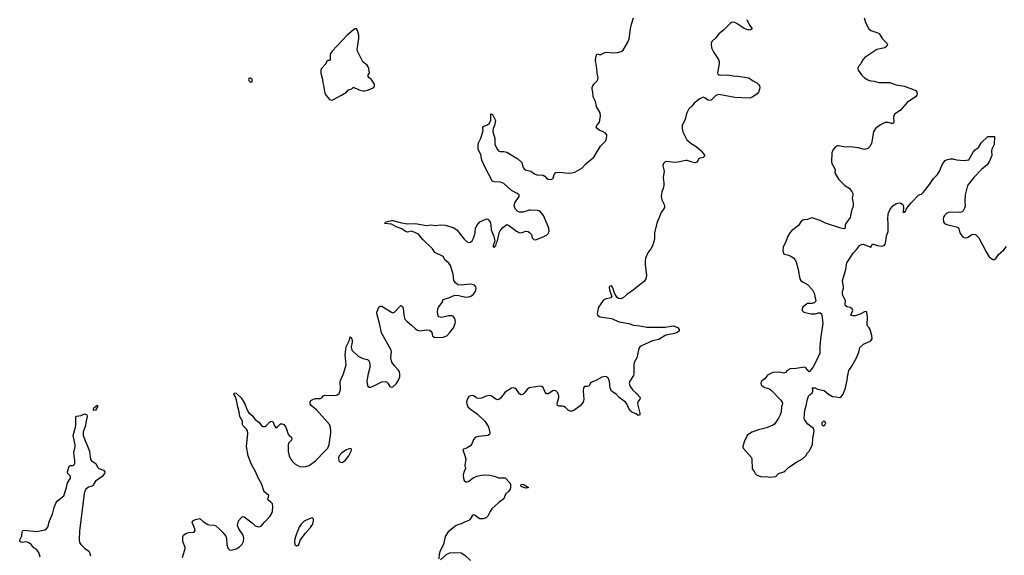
# Model space of a CAD drawing. Header units: inches. Extents: x 2005975 to 2217453, y 644152 to 846769.
# Tile 135 of 162: x 2134233 to 2146676, y 808454 to 815226. Entities that reach past the tile are written whole.
import ezdxf

# ---------------------------------------------------------------- set-up
doc = ezdxf.new("R2010")
doc.units = ezdxf.units.IN
doc.header["$MEASUREMENT"] = 0
for name, color, linetype in [('C1830', 7, 'Continuous'), ('C1831', 7, 'Continuous'), ('C1840', 7, 'Continuous'), ('C1841', 7, 'Continuous')]:
    doc.layers.add(name, color=color, linetype=linetype)

msp = doc.modelspace()

# ---------------------------------------------------------------- linework, layer by layer
at = {"layer": 'C1830', "color": 6, "elevation": 300}
for points in [[(2134491, 808430), (2134475, 808490), (2134450, 808525), (2134410, 808550), (2134377, 808590), (2134350, 808613), (2134330, 808622), (2134310, 808625), (2134270, 808618), (2134250, 808619), (2134233, 808630), (2134236, 808650), (2134260, 808700), (2134263, 808750), (2134272, 808768), (2134290, 808771), (2134410, 808758), (2134450, 808757), (2134550, 808778), (2134572, 808790), (2134587, 808810), (2134611, 808890), (2134647, 808973), (2134670, 809059), (2134690, 809113), (2134710, 809143), (2134790, 809207), (2134824, 809310), (2134837, 809370), (2134874, 809430), (2134874, 809454), (2134841, 809490), (2134835, 809510), (2134853, 809570), (2134859, 809581), (2134870, 809588), (2134910, 809590), (2134928, 809612), (2134931, 809650), (2134918, 809750), (2134934, 809830), (2134934, 809850), (2134907, 809970), (2134917, 810000)], [(2135035, 810000), (2135036, 809970), (2135114, 809770), (2135129, 809669), (2135142, 809650), (2135195, 809615), (2135217, 809570), (2135231, 809551), (2135292, 809532), (2135310, 809510), (2135303, 809490), (2135274, 809450), (2135190, 809391), (2135160, 809340), (2135148, 809330), (2135104, 809316), (2135070, 809290), (2135050, 809254), (2135046, 809234), (2134990, 808761), (2134985, 808650), (2134990, 808615), (2135004, 808590), (2135050, 808545), (2135106, 808506), (2135117, 808490), (2135129, 808449)], [(2136290, 808426), (2136314, 808510), (2136325, 808535), (2136325, 808555), (2136296, 808630), (2136296, 808690), (2136305, 808710), (2136332, 808730), (2136370, 808744), (2136430, 808748), (2136443, 808757), (2136450, 808770), (2136448, 808790), (2136413, 808870), (2136422, 808890), (2136454, 808906), (2136510, 808920), (2136550, 808882), (2136610, 808845), (2136630, 808839), (2136690, 808837), (2136710, 808828), (2136750, 808795), (2136801, 808741), (2136836, 808696), (2136847, 808667), (2136852, 808590), (2136863, 808550), (2136870, 808536), (2136884, 808524), (2136910, 808518), (2136970, 808537), (2137010, 808561), (2137045, 808595), (2137062, 808630), (2137065, 808670), (2137055, 808710), (2137003, 808790), (2136987, 808830), (2136988, 808852), (2136999, 808890), (2137030, 808929), (2137050, 808944), (2137070, 808940), (2137170, 808866), (2137210, 808829), (2137250, 808815), (2137270, 808817), (2137290, 808829), (2137322, 808870), (2137395, 808945), (2137412, 808970), (2137427, 809010), (2137433, 809070), (2137426, 809106), (2137408, 809128), (2137373, 809150), (2137367, 809170), (2137379, 809190), (2137381, 809210), (2137332, 809252), (2137318, 809270), (2137295, 809350), (2137242, 809442), (2137213, 809513), (2137163, 809603), (2137121, 809710), (2137100, 809830), (2137115, 809990), (2137114, 810000)], [(2137620, 810000), (2137625, 809985), (2137638, 809970), (2137666, 809950), (2137674, 809930), (2137666, 809910), (2137629, 809871), (2137624, 809850), (2137626, 809766), (2137640, 809710), (2137656, 809676), (2137681, 809641), (2137710, 809612), (2137770, 809579), (2137810, 809573), (2137850, 809576), (2137890, 809591), (2137971, 809649), (2138091, 809769), (2138125, 809810), (2138144, 809856), (2138163, 810000)], [(2140000, 809949), (2139993, 809947), (2139970, 809919), (2139950, 809873), (2139930, 809839), (2139890, 809812), (2139870, 809803), (2139842, 809798), (2139832, 809790), (2139858, 809718), (2139870, 809670), (2139859, 809590), (2139867, 809550), (2139848, 809512), (2139839, 809470), (2139841, 809430), (2139850, 809401), (2139870, 809382), (2139890, 809382), (2139910, 809392), (2139965, 809435), (2140000, 809450)], [(2140000, 808950), (2139990, 808959), (2139970, 808966), (2139950, 808955), (2139926, 808910), (2139910, 808894), (2139861, 808879), (2139810, 808852), (2139770, 808840), (2139750, 808830), (2139647, 808753), (2139608, 808692), (2139587, 808593), (2139545, 808510), (2139532, 808470), (2139531, 808411)], [(2139550, 808399), (2139632, 808468), (2139670, 808484), (2139730, 808490), (2139810, 808486), (2139857, 808457), (2139929, 808389)]]:
    msp.add_lwpolyline(points, dxfattribs=at)
for points in [[(2138404, 809804), (2138364, 809790), (2138302, 809750), (2138269, 809711), (2138260, 809690), (2138264, 809650), (2138285, 809630), (2138310, 809628), (2138350, 809656), (2138391, 809710), (2138422, 809770), (2138427, 809790), (2138420, 809800)], [(2137930, 808927), (2137890, 808917), (2137830, 808885), (2137810, 808871), (2137790, 808848), (2137766, 808810), (2137730, 808725), (2137710, 808661), (2137705, 808630), (2137712, 808590), (2137730, 808576), (2137750, 808578), (2137760, 808590), (2137779, 808641), (2137801, 808679), (2137844, 808736), (2137910, 808806), (2137926, 808830), (2137936, 808850), (2137945, 808890), (2137944, 808910)]]:
    msp.add_lwpolyline(points, close=True, dxfattribs=at)
at = {"layer": 'C1831', "color": 6}
for points, elevation in [([(2138470, 815110), (2138450, 815100), (2138370, 815031), (2138182, 814830), (2138158, 814790), (2138157, 814723), (2138148, 814712), (2138130, 814709), (2138110, 814695), (2138102, 814670), (2138047, 814610), (2138037, 814590), (2138037, 814550), (2138056, 814490), (2138064, 814430), (2138074, 814394), (2138090, 814299), (2138106, 814266), (2138150, 814216), (2138170, 814208), (2138190, 814212), (2138301, 814270), (2138362, 814310), (2138390, 814338), (2138430, 814352), (2138450, 814372), (2138464, 814364), (2138490, 814358), (2138530, 814336), (2138570, 814327), (2138590, 814327), (2138630, 814335), (2138685, 814355), (2138708, 814370), (2138718, 814390), (2138715, 814410), (2138693, 814450), (2138674, 814474), (2138649, 814490), (2138635, 814510), (2138638, 814530), (2138655, 814550), (2138646, 814610), (2138638, 814630), (2138625, 814650), (2138570, 814694), (2138504, 814830), (2138499, 814850), (2138518, 814990), (2138518, 815030), (2138501, 815090), (2138489, 815109)], 400), ([(2137150, 814489), (2137130, 814482), (2137125, 814470), (2137130, 814458), (2137150, 814435), (2137170, 814442), (2137169, 814470)], 400), ([(2135170, 810286), (2135166, 810290), (2135165, 810305), (2135170, 810319), (2135210, 810351), (2135222, 810350), (2135214, 810346), (2135217, 810330), (2135190, 810291)], 300)]:
    msp.add_lwpolyline(points, close=True, dxfattribs=dict(at, elevation=elevation))
at = {"layer": 'C1831', "color": 6, "elevation": 300}
for points in [[(2138163, 810000), (2138167, 810026), (2138162, 810070), (2138147, 810110), (2137990, 810290), (2137917, 810350), (2137905, 810370), (2137904, 810390), (2137914, 810410), (2137945, 810430), (2137970, 810435), (2138030, 810436), (2138050, 810446), (2138070, 810470), (2138090, 810481), (2138225, 810475), (2138250, 810483), (2138270, 810501), (2138286, 810550), (2138283, 810650), (2138294, 810686), (2138325, 810750), (2138358, 810862), (2138348, 810990), (2138359, 811090), (2138395, 811165), (2138410, 811216), (2138430, 811188), (2138433, 811170), (2138433, 811150), (2138421, 811090), (2138432, 811050), (2138510, 810974), (2138570, 810944), (2138630, 810930), (2138648, 810908), (2138656, 810870), (2138657, 810830), (2138632, 810730), (2138621, 810650), (2138623, 810623), (2138633, 810593), (2138650, 810581), (2138670, 810582), (2138710, 810596), (2138810, 810649), (2138850, 810653), (2138870, 810646), (2138887, 810630), (2138911, 810590), (2138930, 810579), (2138950, 810586), (2138990, 810624), (2139021, 810670), (2139037, 810710), (2139039, 810750), (2139033, 810773), (2139018, 810798), (2138968, 810848), (2138937, 810897), (2138924, 810950), (2138930, 811030), (2138926, 811050), (2138807, 811267), (2138786, 811370), (2138745, 811510), (2138746, 811530), (2138770, 811590), (2138790, 811604), (2138810, 811604), (2138930, 811529), (2138950, 811521), (2138970, 811529), (2139050, 811613), (2139058, 811610), (2139070, 811601), (2139077, 811577), (2139086, 811490), (2139102, 811442), (2139128, 811410), (2139186, 811366), (2139236, 811316), (2139262, 811302), (2139294, 811294), (2139370, 811303), (2139410, 811301), (2139430, 811288), (2139440, 811270), (2139450, 811230), (2139470, 811213), (2139570, 811210), (2139630, 811229), (2139670, 811270), (2139714, 811330), (2139736, 811384), (2139740, 811410), (2139732, 811450), (2139710, 811476), (2139690, 811482), (2139650, 811483), (2139562, 811462), (2139530, 811470), (2139522, 811482), (2139514, 811530), (2139518, 811570), (2139526, 811590), (2139573, 811650), (2139585, 811690), (2139665, 811715), (2139730, 811744), (2139782, 811741), (2139870, 811718), (2139910, 811721), (2139935, 811730), (2139965, 811750), (2139993, 811790), (2140000, 811830), (2139997, 811850), (2139986, 811866), (2139970, 811876), (2139930, 811882), (2139808, 811868), (2139770, 811876), (2139740, 811900), (2139720, 811930), (2139712, 812010), (2139677, 812117), (2139658, 812150), (2139605, 812190), (2139587, 812230), (2139578, 812238), (2139481, 812281), (2139448, 812330), (2139327, 812447), (2139274, 812514), (2139190, 812554), (2139130, 812542), (2139110, 812548), (2139064, 812584), (2138990, 812606), (2138930, 812642), (2138844, 812650), (2138864, 812670), (2138930, 812686), (2138950, 812686), (2139043, 812663), (2139130, 812647), (2139230, 812648), (2139374, 812626), (2139433, 812633), (2139486, 812626), (2139550, 812634), (2139610, 812628), (2139710, 812597), (2139759, 812570), (2139850, 812450), (2139890, 812419), (2139910, 812410), (2139930, 812412), (2139950, 812429), (2139970, 812464), (2139989, 812530), (2139993, 812590), (2140000, 812605)], [(2137114, 810000), (2137112, 810030), (2137101, 810050), (2137058, 810090), (2137050, 810110), (2137047, 810150), (2137014, 810210), (2137007, 810270), (2136989, 810330), (2136974, 810414), (2136959, 810459), (2136938, 810490), (2136946, 810510), (2136970, 810505), (2137030, 810444), (2137079, 810370), (2137109, 810289), (2137130, 810255), (2137166, 810226), (2137210, 810170), (2137257, 810137), (2137290, 810094), (2137304, 810084), (2137310, 810081), (2137330, 810083), (2137350, 810097), (2137390, 810138), (2137410, 810150), (2137430, 810146), (2137452, 810092), (2137470, 810068), (2137490, 810077), (2137530, 810115), (2137550, 810118), (2137570, 810110), (2137596, 810076), (2137620, 810000)], [(2140000, 810449), (2139970, 810470), (2139950, 810475), (2139930, 810472), (2139910, 810461), (2139887, 810430), (2139880, 810390), (2139882, 810370), (2139898, 810330), (2139930, 810300), (2140000, 810253)], [(2134917, 810000), (2134944, 810090), (2134941, 810199), (2134950, 810213), (2135010, 810220), (2135050, 810241), (2135076, 810236), (2135081, 810230), (2135086, 810210), (2135068, 810132), (2135063, 810090), (2135035, 810015), (2135035, 810000)]]:
    msp.add_lwpolyline(points, dxfattribs=at)
at = {"layer": 'C1840', "color": 6}
for points, elevation in [([(2140173, 810000), (2140170, 809983), (2140150, 809970), (2140030, 809958), (2140000, 809949)], 300), ([(2143467, 810000), (2143450, 809991), (2143427, 809970), (2143388, 809890), (2143373, 809830), (2143377, 809810), (2143481, 809690), (2143487, 809666), (2143489, 809549), (2143515, 809516), (2143528, 809488), (2143550, 809467), (2143610, 809446), (2143670, 809451), (2143710, 809444), (2143750, 809445), (2143790, 809451), (2143824, 809490), (2143890, 809511), (2143913, 809527), (2143953, 809570), (2144050, 809633), (2144126, 809674), (2144166, 809710), (2144191, 809749), (2144212, 809770), (2144252, 809850), (2144255, 809935), (2144269, 810000)], 400), ([(2140000, 809450), (2140010, 809454), (2140090, 809472), (2140169, 809469), (2140230, 809456), (2140290, 809435), (2140370, 809435), (2140429, 809369), (2140437, 809350), (2140437, 809310), (2140430, 809290), (2140410, 809259), (2140373, 809227), (2140350, 809168), (2140294, 809126), (2140199, 809041), (2140177, 809010), (2140150, 808950), (2140130, 808930), (2140090, 808914), (2140050, 808914), (2140027, 808927), (2140000, 808950)], 300)]:
    msp.add_lwpolyline(points, dxfattribs=dict(at, elevation=elevation))
at = {"layer": 'C1840', "color": 6, "elevation": 300}
msp.add_lwpolyline([(2140630, 809305), (2140598, 809310), (2140570, 809324), (2140565, 809330), (2140569, 809350), (2140590, 809352), (2140610, 809345), (2140663, 809310), (2140650, 809308)], close=True, dxfattribs=at)
at = {"layer": 'C1841', "color": 6}
for points, elevation in [([(2140000, 812605), (2140010, 812625), (2140050, 812670), (2140132, 812710), (2140150, 812706), (2140178, 812670), (2140187, 812630), (2140193, 812570), (2140219, 812499), (2140236, 812430), (2140215, 812370), (2140217, 812357), (2140230, 812347), (2140250, 812372), (2140257, 812403), (2140270, 812432), (2140291, 812530), (2140303, 812557), (2140338, 812601), (2140390, 812636), (2140410, 812628), (2140510, 812551), (2140550, 812533), (2140584, 812536), (2140630, 812553), (2140659, 812550), (2140677, 812537), (2140699, 812510), (2140711, 812470), (2140730, 812448), (2140750, 812445), (2140850, 812480), (2140890, 812500), (2140910, 812521), (2140925, 812550), (2140920, 812590), (2140854, 812750), (2140815, 812795), (2140792, 812810), (2140775, 812815), (2140690, 812820), (2140670, 812817), (2140590, 812791), (2140551, 812791), (2140530, 812800), (2140498, 812830), (2140480, 812870), (2140491, 812910), (2140543, 812990), (2140543, 813010), (2140520, 813030), (2140447, 813067), (2140350, 813156), (2140310, 813171), (2140230, 813175), (2140210, 813186), (2140199, 813199), (2140110, 813368), (2140074, 813450), (2140059, 813519), (2140029, 813590), (2140025, 813630), (2140030, 813670), (2140059, 813730), (2140088, 813810), (2140092, 813830), (2140086, 813850), (2140087, 813873), (2140098, 813881), (2140144, 813896), (2140165, 813915), (2140187, 813953), (2140187, 814033), (2140190, 814038), (2140210, 814028), (2140248, 813950), (2140233, 813890), (2140216, 813850), (2140212, 813810), (2140238, 813730), (2140237, 813650), (2140270, 813587), (2140290, 813566), (2140310, 813559), (2140350, 813559), (2140390, 813552), (2140463, 813503), (2140530, 813469), (2140579, 813419), (2140597, 813357), (2140610, 813340), (2140625, 813330), (2140693, 813313), (2140738, 813278), (2140770, 813264), (2140850, 813260), (2140870, 813250), (2140890, 813223), (2140910, 813210), (2140950, 813204), (2140967, 813213), (2140976, 813224), (2140988, 813270), (2141010, 813294), (2141050, 813298), (2141173, 813287), (2141211, 813289), (2141250, 813300), (2141335, 813350), (2141390, 813410), (2141490, 813490), (2141571, 813629), (2141636, 813690), (2141646, 813710), (2141653, 813750), (2141652, 813770), (2141638, 813790), (2141605, 813810), (2141557, 813830), (2141530, 813850), (2141520, 813870), (2141528, 813890), (2141562, 813930), (2141575, 814010), (2141569, 814050), (2141522, 814130), (2141510, 814190), (2141479, 814250), (2141476, 814310), (2141467, 814350), (2141468, 814370), (2141476, 814390), (2141490, 814413), (2141530, 814454), (2141539, 814470), (2141542, 814490), (2141531, 814550), (2141528, 814610), (2141511, 814709), (2141517, 814770), (2141530, 814794), (2141570, 814780), (2141627, 814810), (2141650, 814816), (2141730, 814808), (2141789, 814811), (2141835, 814825), (2141858, 814842), (2141919, 814941), (2141937, 814984), (2141953, 815110), (2141965, 815170), (2141988, 815249)], 300), ([(2143423, 815230), (2143450, 815165), (2143490, 815109), (2143470, 815097), (2143450, 815095), (2143410, 815105), (2143390, 815113), (2143310, 815168), (2143270, 815189), (2143250, 815194), (2143230, 815191), (2143210, 815177), (2143128, 815092), (2143070, 815047), (2143030, 814996), (2142978, 814950), (2142973, 814927), (2142976, 814870), (2143006, 814810), (2143063, 814723), (2143073, 814693), (2143074, 814670), (2143053, 814553), (2143056, 814536), (2143069, 814529), (2143087, 814527), (2143181, 814530), (2143250, 814516), (2143310, 814512), (2143446, 814490), (2143496, 814456), (2143550, 814430), (2143570, 814408), (2143581, 814390), (2143585, 814370), (2143584, 814350), (2143570, 814310), (2143553, 814290), (2143499, 814250), (2143470, 814238), (2143450, 814235), (2143270, 814242), (2143070, 814280), (2143031, 814269), (2142970, 814210), (2142950, 814206), (2142930, 814210), (2142890, 814240), (2142870, 814247), (2142830, 814226), (2142757, 814170), (2142728, 814132), (2142690, 814098), (2142662, 814050), (2142644, 813970), (2142605, 813890), (2142603, 813850), (2142614, 813810), (2142666, 813706), (2142720, 813660), (2142783, 813623), (2142845, 813570), (2142891, 813510), (2142885, 813495), (2142870, 813485), (2142815, 813470), (2142794, 813426), (2142770, 813416), (2142730, 813423), (2142670, 813448), (2142652, 813448), (2142550, 813424), (2142510, 813422), (2142410, 813432), (2142391, 813430), (2142369, 813410), (2142361, 813379), (2142378, 813310), (2142365, 813230), (2142368, 813190), (2142374, 813170), (2142375, 813130), (2142366, 813090), (2142350, 813049), (2142341, 812990), (2142346, 812950), (2142377, 812890), (2142382, 812870), (2142381, 812850), (2142370, 812830), (2142338, 812790), (2142286, 812654), (2142257, 812530), (2142254, 812450), (2142232, 812368), (2142210, 812330), (2142170, 812277), (2142142, 812210), (2142136, 812170), (2142137, 812130), (2142156, 811990), (2142147, 811950), (2142123, 811917), (2142070, 811872), (2141967, 811793), (2141904, 811750), (2141860, 811710), (2141830, 811696), (2141802, 811702), (2141779, 811719), (2141748, 811768), (2141730, 811838), (2141710, 811861), (2141690, 811857), (2141684, 811850), (2141683, 811837), (2141690, 811796), (2141716, 811730), (2141704, 811710), (2141630, 811691), (2141606, 811674), (2141549, 811590), (2141533, 811533), (2141530, 811510), (2141537, 811490), (2141570, 811471), (2141710, 811447), (2141808, 811408), (2141930, 811384), (2141990, 811365), (2142070, 811357), (2142157, 811337), (2142390, 811338), (2142490, 811355), (2142530, 811344), (2142553, 811330), (2142567, 811310), (2142566, 811290), (2142534, 811266), (2142490, 811253), (2142417, 811243), (2142390, 811234), (2142310, 811183), (2142230, 811168), (2142090, 811103), (2142069, 811091), (2142056, 811070), (2142034, 810950), (2142000, 810890), (2141994, 810866), (2141996, 810744), (2141990, 810728), (2141942, 810658), (2141935, 810630), (2141948, 810590), (2141981, 810541), (2142021, 810510), (2142041, 810490), (2142050, 810474), (2142076, 810450), (2142071, 810430), (2142046, 810394), (2142039, 810370), (2142068, 810252), (2142068, 810232), (2142050, 810222), (2142023, 810243), (2141970, 810265), (2141955, 810275), (2141929, 810309), (2141905, 810370), (2141891, 810390), (2141809, 810450), (2141770, 810490), (2141714, 810530), (2141694, 810570), (2141687, 810650), (2141678, 810678), (2141670, 810695), (2141650, 810710), (2141630, 810713), (2141590, 810708), (2141530, 810674), (2141471, 810649), (2141445, 810630), (2141426, 810594), (2141410, 810588), (2141370, 810587), (2141360, 810570), (2141353, 810530), (2141364, 810430), (2141354, 810390), (2141316, 810344), (2141234, 810286), (2141210, 810276), (2141190, 810276), (2141170, 810287), (2141130, 810325), (2141110, 810337), (2141090, 810342), (2141050, 810339), (2141030, 810348), (2141025, 810370), (2141028, 810390), (2141045, 810450), (2141045, 810470), (2141032, 810510), (2141010, 810533), (2140990, 810538), (2140970, 810533), (2140910, 810494), (2140890, 810494), (2140875, 810515), (2140850, 810574), (2140830, 810589), (2140810, 810594), (2140757, 810583), (2140690, 810577), (2140671, 810570), (2140647, 810550), (2140610, 810504), (2140590, 810488), (2140570, 810485), (2140550, 810495), (2140510, 810550), (2140490, 810566), (2140470, 810571), (2140450, 810567), (2140370, 810516), (2140310, 810442), (2140290, 810426), (2140270, 810421), (2140250, 810427), (2140193, 810470), (2140170, 810475), (2140130, 810465), (2140070, 810440), (2140035, 810435), (2140010, 810442), (2140000, 810449)], 300), ([(2144906, 815250), (2144920, 815190), (2144966, 815110), (2144990, 815088), (2145066, 815066), (2145096, 815050), (2145131, 814990), (2145191, 814930), (2145198, 814910), (2145193, 814890), (2145168, 814872), (2145065, 814850), (2144912, 814750), (2144884, 814716), (2144861, 814670), (2144830, 814630), (2144824, 814610), (2144830, 814590), (2144872, 814530), (2144908, 814490), (2144950, 814464), (2144990, 814453), (2145030, 814451), (2145090, 814433), (2145230, 814431), (2145310, 814403), (2145410, 814385), (2145530, 814344), (2145557, 814330), (2145570, 814310), (2145576, 814290), (2145572, 814270), (2145555, 814250), (2145450, 814179), (2145360, 814080), (2145289, 814030), (2145279, 814010), (2145277, 813990), (2145280, 813930), (2145270, 813914), (2145250, 813915), (2145210, 813927), (2145170, 813928), (2145110, 813897), (2145050, 813849), (2145023, 813810), (2144997, 813663), (2144976, 813624), (2144950, 813599), (2144910, 813587), (2144830, 813605), (2144730, 813619), (2144665, 813615), (2144590, 813631), (2144570, 813631), (2144542, 813618), (2144515, 813585), (2144498, 813542), (2144491, 813431), (2144496, 813410), (2144532, 813350), (2144537, 813330), (2144536, 813290), (2144582, 813210), (2144662, 813130), (2144717, 813097), (2144750, 813055), (2144762, 813030), (2144763, 813010), (2144752, 812970), (2144765, 812905), (2144767, 812870), (2144746, 812810), (2144730, 812725), (2144675, 812650), (2144665, 812630), (2144667, 812590), (2144650, 812582), (2144610, 812591), (2144415, 812655), (2144350, 812688), (2144250, 812722), (2144230, 812717), (2144190, 812698), (2144150, 812697), (2144128, 812690), (2144105, 812670), (2144074, 812626), (2143985, 812555), (2143964, 812530), (2143940, 812490), (2143921, 812430), (2143883, 812350), (2143878, 812310), (2143886, 812270), (2143900, 812260), (2143950, 812250), (2143970, 812241), (2144010, 812217), (2144030, 812196), (2144045, 812165), (2144072, 812070), (2144092, 811952), (2144104, 811930), (2144127, 811910), (2144190, 811879), (2144252, 811812), (2144274, 811770), (2144293, 811670), (2144285, 811655), (2144274, 811646), (2144250, 811640), (2144190, 811636), (2144176, 811630), (2144131, 811590), (2144123, 811570), (2144121, 811550), (2144142, 811530), (2144230, 811508), (2144290, 811506), (2144330, 811519), (2144350, 811521), (2144366, 811506), (2144372, 811492), (2144384, 811390), (2144352, 811190), (2144344, 811090), (2144344, 811010), (2144298, 810910), (2144256, 810830), (2144210, 810773), (2144170, 810825), (2144150, 810834), (2144045, 810815), (2143970, 810812), (2143932, 810790), (2143910, 810765), (2143890, 810759), (2143830, 810771), (2143750, 810766), (2143685, 810730), (2143652, 810688), (2143605, 810650), (2143598, 810630), (2143603, 810610), (2143610, 810601), (2143650, 810577), (2143710, 810560), (2143730, 810544), (2143854, 810414), (2143867, 810390), (2143872, 810370), (2143861, 810330), (2143856, 810270), (2143845, 810230), (2143823, 810190), (2143770, 810114), (2143750, 810101), (2143670, 810064), (2143570, 810039), (2143487, 810010), (2143467, 810000)], 400), ([(2144269, 810000), (2144275, 810030), (2144269, 810050), (2144260, 810060), (2144193, 810113), (2144153, 810170), (2144146, 810190), (2144156, 810290), (2144174, 810346), (2144190, 810430), (2144207, 810473), (2144249, 810510), (2144258, 810530), (2144258, 810558), (2144248, 810570), (2144287, 810573), (2144315, 810555), (2144399, 810539), (2144454, 810490), (2144504, 810464), (2144550, 810460), (2144590, 810451), (2144610, 810453), (2144641, 810490), (2144671, 810570), (2144692, 810670), (2144693, 810707), (2144713, 810790), (2144750, 810846), (2144808, 810950), (2144837, 811023), (2144850, 811083), (2144896, 811124), (2144990, 811168), (2145006, 811190), (2145003, 811230), (2144983, 811310), (2144970, 811329), (2144950, 811346), (2144945, 811365), (2144948, 811468), (2144937, 811530), (2144930, 811536), (2144910, 811533), (2144856, 811504), (2144790, 811482), (2144762, 811482), (2144736, 811490), (2144760, 811550), (2144755, 811570), (2144730, 811587), (2144690, 811594), (2144669, 811609), (2144665, 811630), (2144669, 811670), (2144633, 811753), (2144631, 811790), (2144642, 811830), (2144642, 811850), (2144632, 811930), (2144674, 812070), (2144682, 812130), (2144688, 812152), (2144765, 812275), (2144817, 812330), (2144847, 812370), (2144870, 812386), (2144892, 812390), (2144988, 812352), (2144998, 812362), (2145010, 812391), (2145073, 812373), (2145130, 812364), (2145164, 812376), (2145172, 812388), (2145180, 812420), (2145187, 812493), (2145207, 812550), (2145210, 812650), (2145206, 812706), (2145210, 812770), (2145230, 812822), (2145269, 812871), (2145310, 812904), (2145350, 812911), (2145370, 812907), (2145390, 812895), (2145397, 812877), (2145402, 812850), (2145398, 812802), (2145392, 812792), (2145410, 812787), (2145417, 812803), (2145430, 812811), (2145435, 812825), (2145459, 812861), (2145504, 812916), (2145590, 813006), (2145610, 813018), (2145630, 813022), (2145650, 813041), (2145730, 813141), (2145783, 813217), (2145833, 813270), (2145859, 813310), (2145890, 813391), (2145910, 813424), (2145930, 813444), (2145960, 813460), (2145992, 813468), (2146030, 813467), (2146070, 813455), (2146170, 813445), (2146227, 813453), (2146281, 813550), (2146314, 813586), (2146350, 813611), (2146390, 813674), (2146470, 813750), (2146551, 813751), (2146547, 813650), (2146520, 813590), (2146516, 813570), (2146519, 813510), (2146484, 813430), (2146460, 813390), (2146386, 813334), (2146290, 813231), (2146212, 813130), (2146180, 813010), (2146176, 812930), (2146180, 812870), (2146175, 812845), (2146155, 812810), (2146142, 812798), (2146113, 812787), (2145990, 812791), (2145970, 812789), (2145950, 812779), (2145922, 812750), (2145909, 812730), (2145903, 812710), (2145906, 812670), (2145921, 812650), (2145950, 812636), (2146068, 812608), (2146090, 812598), (2146102, 812582), (2146115, 812530), (2146130, 812505), (2146150, 812481), (2146170, 812471), (2146190, 812467), (2146210, 812471), (2146270, 812515), (2146311, 812510), (2146356, 812470), (2146445, 812290), (2146486, 812226), (2146530, 812196), (2146550, 812195), (2146570, 812206), (2146604, 812256), (2146670, 812316), (2146702, 812358)], 400), ([(2140000, 810253), (2140020, 810240), (2140112, 810152), (2140157, 810077), (2140174, 810006), (2140173, 810000)], 300)]:
    msp.add_lwpolyline(points, dxfattribs=dict(at, elevation=elevation))
at = {"layer": 'C1841', "color": 6, "elevation": 400}
msp.add_lwpolyline([(2144390, 810149), (2144371, 810130), (2144372, 810110), (2144390, 810092), (2144410, 810102), (2144422, 810130), (2144410, 810148)], close=True, dxfattribs=at)

doc.saveas('drawing.dxf')
